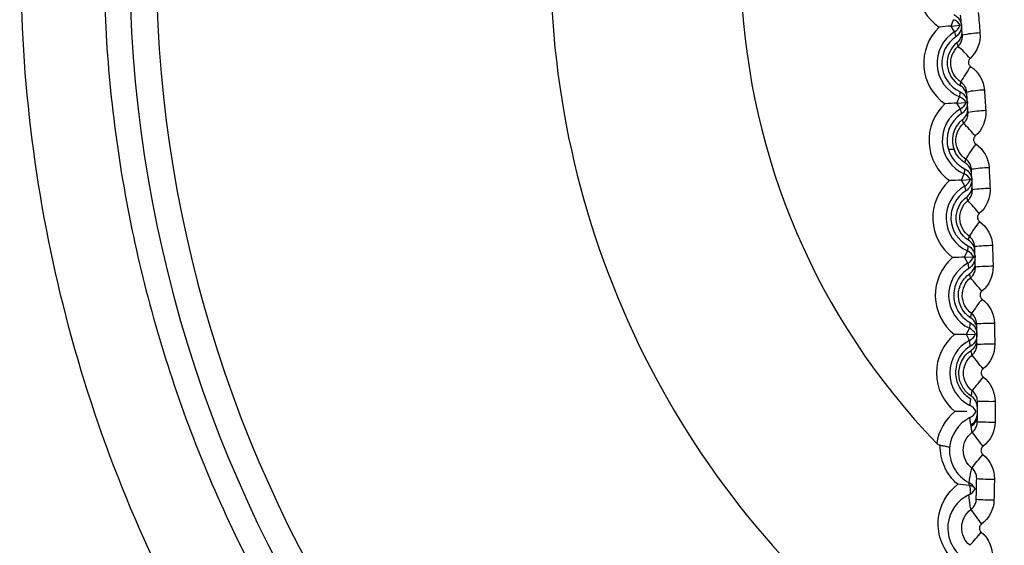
# Model space of a CAD drawing. Header units: millimetres. Extents: x -117 to 444, y -157 to 472.
# Tile 66 of 160: x 172.03 to 177.58, y 122.32 to 125.28. Entities that reach past the tile are written whole.
import ezdxf

# ---------------------------------------------------------------- set-up
doc = ezdxf.new("R2010")
doc.units = ezdxf.units.MM

msp = doc.modelspace()

# ---------------------------------------------------------------- linework, layer by layer
at = {"color": 7, "linetype": 'Continuous', "lineweight": 25}
for p, q in [((177.2824, 125.2481), (177.2964, 125.2839)), ((177.2824, 125.2481), (177.3335, 125.2525)), ((177.3023, 125.2152), (177.2824, 125.2481)), ((177.3154, 124.8141), (177.3301, 124.8496)), ((177.3154, 124.8141), (177.3666, 124.8175)), ((177.3347, 124.7808), (177.3154, 124.8141)), ((177.2991, 124.5516), (177.2669, 124.5514)), ((177.3409, 124.3795), (177.3561, 124.4148)), ((177.3409, 124.3795), (177.3921, 124.3821)), ((177.3596, 124.3459), (177.3409, 124.3795)), ((177.3587, 123.9446), (177.3746, 123.9796)), ((177.3587, 123.9446), (177.41, 123.9463)), ((177.3769, 123.9107), (177.3587, 123.9446)), ((177.369, 123.5094), (177.3855, 123.5441)), ((177.369, 123.5094), (177.4203, 123.5102)), ((177.3865, 123.4752), (177.369, 123.5094))]:
    msp.add_line(p, q, dxfattribs=at)
at = {"color": 7, "linetype": 'Continuous', "lineweight": 25, "flags": 128}
msp.add_lwpolyline([(177.3831, 122.6042), (177.3865, 122.6068), (177.3893, 122.6107), (177.3912, 122.616), (177.3924, 122.6223), (177.3927, 122.6297), (177.3921, 122.638), (177.3906, 122.647), (177.3884, 122.6565)], dxfattribs=at)
at = {"color": 7, "linetype": 'Continuous', "lineweight": 25}
for centre, radius, start, end in [((180.0245, 125.5699), 11.3153, 349.79575, 105.43251), ((180.0224, 125.6277), 7.375, 110.77881, 246.97929), ((180.0224, 125.6277), 7.225, 110.77881, 246.4642), ((180.0224, 125.6277), 5, 128.1964, 234.8695), ((180.0224, 125.6277), 3.9277, 141.5014, 224.0927), ((177.3714, 125.4751), 0.2803, 134.6112, 236.0928), ((177.269, 125.2141), 0.075, 30.7757, 68.5864), ((177.4084, 125.0394), 0.2803, 133.6112, 235.0928), ((177.4084, 125.0394), 0.2053, 121.1201, 247.5839), ((177.2635, 125.2794), 0.075, 301.1176, 338.9283), ((178.5528, 125.4645), 1.2752, 191.2752, 192.5641), ((177.4608, 124.7178), 0.4917, 91.7945, 103.5292), ((177.4084, 125.0394), 0.1785, 124.1497, 244.5543), ((177.4084, 125.0394), 0.148, 128.6653, 240.0387), ((176.8143, 124.5708), 0.7582, 40.7012, 47.9978), ((178.2298, 124.4298), 1.0246, 144.8002, 150.6127), ((178.6045, 124.7924), 1.2757, 176.1402, 177.4286), ((177.4855, 124.3022), 0.5848, 91.5272, 101.3733), ((177.3015, 124.7803), 0.075, 29.7757, 67.5864), ((177.2971, 124.8457), 0.075, 300.1176, 337.9283), ((177.4377, 124.6032), 0.2803, 132.6112, 234.0928), ((177.4377, 124.6032), 0.2053, 120.1201, 246.5839), ((178.589, 125.0082), 1.2747, 190.2749, 191.5643), ((177.4934, 124.1433), 0.6279, 91.4326, 100.5965), ((177.4377, 124.6032), 0.1785, 123.1497, 196.8738), ((177.4377, 124.6032), 0.148, 127.6653, 204.0602), ((176.6353, 123.9665), 1.0256, 40.1708, 45.6072), ((178.4785, 123.8183), 1.3048, 144.0978, 148.6176), ((178.6292, 124.3353), 1.2756, 175.1384, 176.4286), ((177.5128, 123.6568), 0.7919, 91.1728, 98.427), ((177.4595, 124.1666), 0.2803, 131.6112, 233.0928), ((177.3263, 124.346), 0.075, 28.7757, 66.5864), ((177.3231, 124.4115), 0.075, 299.1176, 336.9283), ((177.4595, 124.1666), 0.2053, 119.1201, 245.5839), ((178.6134, 124.5507), 1.2705, 189.273, 190.5745), ((177.5188, 123.4575), 0.8749, 91.0802, 97.6428), ((176.253, 123.2069), 1.5425, 39.6206, 43.2651), ((178.9373, 123.0372), 1.8608, 143.4227, 146.5616), ((178.6421, 123.8783), 1.2715, 174.094, 175.4296), ((177.5334, 122.7732), 1.2368, 90.8259, 95.4634), ((177.4736, 123.7296), 0.2803, 130.6112, 232.0928), ((177.3436, 123.9113), 0.075, 27.7757, 65.5864), ((177.3415, 123.9768), 0.075, 298.1176, 335.9283), ((177.4736, 123.7296), 0.2053, 118.1201, 244.5839), ((178.6199, 124.0913), 1.2562, 188.2667, 189.643), ((177.538, 122.4379), 1.4555, 90.7346, 94.6741), ((175.1689, 121.8976), 2.9446, 39.0488, 40.9742), ((180.2121, 121.615), 3.4603, 142.774, 144.4461), ((178.6404, 123.4218), 1.2608, 172.9748, 174.4325), ((177.3533, 123.4764), 0.075, 26.7757, 64.5864), ((177.551, 120.7126), 2.8584, 90.4837, 92.4886), ((177.4801, 123.2924), 0.2803, 129.6112, 231.0928), ((177.3523, 123.542), 0.075, 297.1176, 334.9283), ((177.4801, 123.2924), 0.2053, 117.1201, 243.5839), ((177.5588, 119.0579), 4.3963, 90.3932, 91.6966), ((161.6464, 110.7545), 20.1968, 38.45396, 38.73718), ((214.6287, 94.3905), 47.0674, 142.15081, 142.27262), ((177.3554, 123.0414), 0.075, 25.7757, 63.5864), ((177.508, 132.1573), 9.0257, 269.50882, 270.14365), ((177.479, 122.8552), 0.2803, 128.6112, 171.9164), ((177.479, 122.8552), 0.2053, 116.1201, 176.3497), ((177.3556, 123.107), 0.075, 296.1176, 333.9283), ((177.3555, 123.0633), 0.075, 300.69, 359.8265), ((177.3561, 123.0621), 0.075, 300.7219, 352.7315), ((177.3555, 123.0546), 0.075, 301.7892, 359.8064), ((177.3566, 123.0574), 0.075, 301.1867, 349.6453), ((177.5263, 127.3021), 4.2872, 268.7166, 270.0532), ((181.0271, 125.6455), 4.5142, 216.5561, 217.8349), ((174.5126, 125.1735), 3.7652, 320.0429, 321.5521), ((177.3642, 122.6679), 0.0207, 330.3959, 13.0392), ((177.3499, 122.606), 0.075, 28.7192, 62.6229), ((177.3824, 122.6124), 0.0445, 41.6743, 82.2921), ((177.5327, 124.4444), 1.752, 266.5305, 269.8028), ((177.3512, 122.6721), 0.075, 295.1015, 332.7765), ((177.5316, 124.0197), 1.444, 265.7405, 269.7117), ((179.1369, 123.716), 2.1131, 214.4328, 217.1904), ((176.0919, 123.4968), 1.751, 317.7591, 320.9767)]:
    msp.add_arc(centre, radius, start, end, dxfattribs=at)
for points, knots in [([(177.5132, 136.1069), (177.7279, 136.1576), (177.9443, 136.2027), (178.3769, 136.2783), (178.5934, 136.3094), (179.2438, 136.3828), (179.6784, 136.4055), (180.5496, 136.3981), (180.9862, 136.3681), (181.8613, 136.2536), (182.2912, 136.1703), (183.135, 135.9534), (183.5491, 135.8197), (184.1586, 135.5816), (184.3598, 135.4959), (184.7583, 135.3116), (184.9561, 135.2127), (185.9242, 134.6909), (186.6381, 134.1857), (187.9438, 132.9985), (188.513, 132.3367), (189.2434, 131.2453), (189.4669, 130.8626), (189.8618, 130.0807), (190.0345, 129.68), (190.3305, 128.8595), (190.4539, 128.4397), (190.6502, 127.5803), (190.7214, 127.1477), (190.8107, 126.2814), (190.829, 125.847), (190.817, 125.1933), (190.8065, 124.9751), (190.7719, 124.5379), (190.7473, 124.3186), (190.717, 124.1002)], [0, 0, 0, 0, 0.03125, 0.03125, 0.0625, 0.0625, 0.125, 0.125, 0.1875, 0.1875, 0.25, 0.25, 0.3125, 0.3125, 0.34375, 0.34375, 0.375, 0.375, 0.5, 0.5, 0.625, 0.625, 0.6875, 0.6875, 0.75, 0.75, 0.8125, 0.8125, 0.875, 0.875, 0.9375, 0.9375, 0.96875, 0.96875, 1, 1, 1, 1]), ([(177.1424, 118.1732), (176.8997, 118.2702), (176.3427, 118.493), (175.5364, 118.9795), (174.7304, 119.5988), (174.0114, 120.3188), (173.389, 121.1232), (172.8737, 122.0003), (172.4736, 122.9356), (172.1954, 123.914), (172.0434, 124.9198), (172.0201, 125.9367), (172.1259, 126.9484), (172.3591, 127.9386), (172.716, 128.8911), (173.1907, 129.7908), (173.7756, 130.623), (174.4611, 131.3748), (175.2372, 132.0314), (176.0871, 132.593), (176.7047, 132.871), (177.0135, 133.01)], [0, 0, 0, 0, 0.041116, 0.094374, 0.147636, 0.200902, 0.254172, 0.307446, 0.360723, 0.414003, 0.467285, 0.520567, 0.573849, 0.627129, 0.680407, 0.733683, 0.786954, 0.840221, 0.893485, 0.946744, 1, 1, 1, 1]), ([(177.464, 132.7034), (177.1644, 132.582), (176.5652, 132.3392), (175.6489, 131.7818), (174.7435, 131.0364), (173.9093, 130.0733), (173.252, 128.9823), (172.7834, 127.7978), (172.5247, 126.5507), (172.4748, 125.2783), (172.6437, 124.0163), (173.0177, 122.7996), (173.5946, 121.6657), (174.3491, 120.6404), (175.2708, 119.7668), (176.2069, 119.1042), (176.868, 118.8268), (177.1391, 118.713)], [0, 0, 0, 0, 0.053715, 0.107431, 0.177765, 0.2481, 0.31846, 0.38882, 0.459175, 0.529529, 0.599849, 0.670168, 0.740439, 0.810709, 0.880938, 0.951167, 1, 1, 1, 1]), ([(177.2975, 125.3126), (177.3052, 125.3091), (177.3123, 125.3043), (177.3184, 125.2985), (177.3244, 125.2926), (177.3296, 125.2857), (177.3334, 125.2782), (177.3372, 125.2707), (177.3397, 125.2625), (177.3408, 125.2542), (177.3409, 125.2538), (177.3409, 125.2535), (177.341, 125.2531)], [0, 0, 0, 0, 0.0000503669, 0.0000503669, 0.0000503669, 0.0001007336, 0.0001007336, 0.0001007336, 0.0001511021, 0.0001511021, 0.0001511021, 0.0001532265, 0.0001532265, 0.0001532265, 0.0001532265]), ([(177.341, 125.2531), (177.3414, 125.2455), (177.3406, 125.2378), (177.3387, 125.2305), (177.3366, 125.2224), (177.3331, 125.2145), (177.3284, 125.2075), (177.3237, 125.2005), (177.3178, 125.1943), (177.3111, 125.1892), (177.3101, 125.1885), (177.3092, 125.1878), (177.3082, 125.1872)], [0.0000049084, 0.0000049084, 0.0000049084, 0.0000049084, 0.0000503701, 0.0000503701, 0.0000503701, 0.0001007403, 0.0001007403, 0.0001007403, 0.0001511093, 0.0001511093, 0.0001511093, 0.0001581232, 0.0001581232, 0.0001581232, 0.0001581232]), ([(177.3159, 125.155), (177.3225, 125.1602), (177.3282, 125.1667), (177.3327, 125.1738), (177.3371, 125.1809), (177.3404, 125.1889), (177.3423, 125.1971), (177.3439, 125.2045), (177.3445, 125.2122), (177.3438, 125.2198)], [0, 0, 0, 0, 0.0000503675, 0.0000503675, 0.0000503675, 0.0001007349, 0.0001007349, 0.0001007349, 0.0001461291, 0.0001461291, 0.0001461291, 0.0001461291]), ([(177.3217, 125.1342), (177.3215, 125.1347), (177.3214, 125.1352), (177.3213, 125.1357), (177.3203, 125.1389), (177.3194, 125.142), (177.3186, 125.1451), (177.3183, 125.1462), (177.318, 125.1473), (177.3177, 125.1484), (177.3171, 125.1506), (177.3165, 125.1528), (177.3159, 125.155)], [0.000191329, 0.000191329, 0.000191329, 0.000191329, 0.000506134, 0.000506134, 0.000506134, 0.00253067, 0.00253067, 0.00253067, 0.003247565, 0.003247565, 0.003247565, 0.004655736, 0.004655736, 0.004655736, 0.004655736]), ([(177.3217, 125.1342), (177.326, 125.1382), (177.3299, 125.1428), (177.3332, 125.1477), (177.338, 125.1547), (177.3415, 125.1626), (177.3436, 125.1707), (177.3458, 125.1788), (177.3465, 125.1875), (177.3458, 125.1959)], [0, 0, 0, 0, 0.0000355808, 0.0000355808, 0.0000355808, 0.0000868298, 0.0000868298, 0.0000868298, 0.0001381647, 0.0001381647, 0.0001381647, 0.0001381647]), ([(177.337, 124.9326), (177.3045, 124.9544), (177.2833, 124.991), (177.2773, 125.0681), (177.2928, 125.1078), (177.3217, 125.1342)], [0, 0, 0, 0, 0.5, 0.5, 1, 1, 1, 1]), ([(177.3891, 125.0652), (177.3883, 125.0644), (177.3874, 125.0636), (177.3867, 125.0627), (177.3846, 125.0603), (177.3829, 125.0574), (177.3818, 125.0545), (177.3806, 125.0515), (177.38, 125.0482), (177.3799, 125.045), (177.3798, 125.0419), (177.3803, 125.0386), (177.3812, 125.0356), (177.3822, 125.0325), (177.3837, 125.0296), (177.3856, 125.027), (177.3875, 125.0245), (177.3899, 125.0222), (177.3925, 125.0204)], [0, 0, 0, 0, 0.0000070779, 0.0000070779, 0.0000070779, 0.0000265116, 0.0000265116, 0.0000265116, 0.0000459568, 0.0000459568, 0.0000459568, 0.0000653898, 0.0000653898, 0.0000653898, 0.0000847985, 0.0000847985, 0.0000847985, 0.0001041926, 0.0001041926, 0.0001041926, 0.0001041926]), ([(177.3345, 124.9113), (177.3346, 124.9122), (177.3347, 124.9131), (177.3348, 124.914), (177.3352, 124.9178), (177.3356, 124.9215), (177.3361, 124.9252), (177.3362, 124.9265), (177.3364, 124.9278), (177.3366, 124.9291), (177.3367, 124.9303), (177.3369, 124.9315), (177.337, 124.9326)], [0, 0, 0, 0, 0.000586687, 0.000586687, 0.000586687, 0.002933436, 0.002933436, 0.002933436, 0.003744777, 0.003744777, 0.003744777, 0.004468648, 0.004468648, 0.004468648, 0.004468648]), ([(177.3702, 124.8755), (177.3698, 124.8814), (177.3687, 124.8873), (177.3669, 124.893), (177.3643, 124.901), (177.3604, 124.9086), (177.3553, 124.9153), (177.3503, 124.922), (177.344, 124.928), (177.337, 124.9326)], [0, 0, 0, 0, 0.0000356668, 0.0000356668, 0.0000356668, 0.0000865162, 0.0000865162, 0.0000865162, 0.000137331, 0.000137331, 0.000137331, 0.000137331]), ([(177.3317, 124.8783), (177.3393, 124.8746), (177.3463, 124.8697), (177.3523, 124.8638), (177.3582, 124.8579), (177.3633, 124.8508), (177.3669, 124.8433), (177.3706, 124.8357), (177.373, 124.8274), (177.374, 124.8191), (177.374, 124.8187), (177.3741, 124.8184), (177.3741, 124.818)], [0, 0, 0, 0, 0.0000503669, 0.0000503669, 0.0000503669, 0.0001007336, 0.0001007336, 0.0001007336, 0.0001511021, 0.0001511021, 0.0001511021, 0.0001532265, 0.0001532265, 0.0001532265, 0.0001532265]), ([(177.3719, 124.8514), (177.3713, 124.8598), (177.3693, 124.8682), (177.3659, 124.8759), (177.3626, 124.8836), (177.3579, 124.8909), (177.3522, 124.897), (177.3471, 124.9026), (177.3411, 124.9075), (177.3345, 124.9113)], [0, 0, 0, 0, 0.0000503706, 0.0000503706, 0.0000503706, 0.0001007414, 0.0001007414, 0.0001007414, 0.0001461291, 0.0001461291, 0.0001461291, 0.0001461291]), ([(177.3741, 124.818), (177.3743, 124.8105), (177.3734, 124.8028), (177.3714, 124.7955), (177.3692, 124.7874), (177.3655, 124.7795), (177.3607, 124.7727), (177.3559, 124.7658), (177.3499, 124.7596), (177.3431, 124.7547), (177.3421, 124.754), (177.3411, 124.7533), (177.3401, 124.7527)], [0.0000049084, 0.0000049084, 0.0000049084, 0.0000049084, 0.0000503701, 0.0000503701, 0.0000503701, 0.0001007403, 0.0001007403, 0.0001007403, 0.0001511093, 0.0001511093, 0.0001511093, 0.0001581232, 0.0001581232, 0.0001581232, 0.0001581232]), ([(177.3741, 124.818), (177.3741, 124.818), (177.374, 124.818), (177.374, 124.818), (177.3739, 124.818), (177.3737, 124.818), (177.3735, 124.818), (177.3724, 124.8179), (177.3702, 124.8178), (177.3666, 124.8175)], [0, 0, 0, 0, 0.0003, 0.0003, 0.0003, 0.0015, 0.0015, 0.0015, 0.006150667, 0.006150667, 0.006150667, 0.006150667]), ([(177.3473, 124.7203), (177.354, 124.7255), (177.3598, 124.7318), (177.3644, 124.7389), (177.369, 124.7459), (177.3724, 124.7538), (177.3744, 124.762), (177.3762, 124.7694), (177.3769, 124.7771), (177.3764, 124.7847)], [0, 0, 0, 0, 0.0000503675, 0.0000503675, 0.0000503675, 0.0001007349, 0.0001007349, 0.0001007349, 0.0001461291, 0.0001461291, 0.0001461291, 0.0001461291]), ([(177.3528, 124.6994), (177.3572, 124.7033), (177.3612, 124.7077), (177.3645, 124.7126), (177.3694, 124.7195), (177.3731, 124.7273), (177.3753, 124.7354), (177.3776, 124.7435), (177.3785, 124.7521), (177.3779, 124.7605)], [0, 0, 0, 0, 0.000035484, 0.000035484, 0.000035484, 0.0000865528, 0.0000865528, 0.0000865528, 0.0001376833, 0.0001376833, 0.0001376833, 0.0001376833]), ([(177.3528, 124.6994), (177.3526, 124.6998), (177.3525, 124.7003), (177.3524, 124.7008), (177.3515, 124.704), (177.3507, 124.7071), (177.3499, 124.7103), (177.3496, 124.7114), (177.3493, 124.7126), (177.349, 124.7138), (177.3484, 124.716), (177.3479, 124.7182), (177.3473, 124.7203)], [0.000192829, 0.000192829, 0.000192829, 0.000192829, 0.00050547, 0.00050547, 0.00050547, 0.00252735, 0.00252735, 0.00252735, 0.003285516, 0.003285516, 0.003285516, 0.004694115, 0.004694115, 0.004694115, 0.004694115]), ([(177.3646, 124.4978), (177.3325, 124.5201), (177.312, 124.5571), (177.3074, 124.6342), (177.3235, 124.6735), (177.3528, 124.6994)], [0, 0, 0, 0, 0.5, 0.5, 1, 1, 1, 1]), ([(177.419, 124.6281), (177.4181, 124.6273), (177.4173, 124.6265), (177.4165, 124.6256), (177.4144, 124.6232), (177.4127, 124.6204), (177.4115, 124.6175), (177.4103, 124.6146), (177.4096, 124.6114), (177.4094, 124.6082), (177.4093, 124.605), (177.4097, 124.6018), (177.4106, 124.5987), (177.4115, 124.5957), (177.4129, 124.5928), (177.4148, 124.5902), (177.4167, 124.5876), (177.419, 124.5853), (177.4216, 124.5835)], [0, 0, 0, 0, 0.0000069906, 0.0000069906, 0.0000069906, 0.0000262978, 0.0000262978, 0.0000262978, 0.0000456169, 0.0000456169, 0.0000456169, 0.0000649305, 0.0000649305, 0.0000649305, 0.0000842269, 0.0000842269, 0.0000842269, 0.0001035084, 0.0001035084, 0.0001035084, 0.0001035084]), ([(177.3616, 124.4763), (177.3617, 124.4773), (177.3619, 124.4782), (177.362, 124.4791), (177.3624, 124.4828), (177.3629, 124.4866), (177.3635, 124.4903), (177.3636, 124.4915), (177.3638, 124.4927), (177.364, 124.4939), (177.3642, 124.4952), (177.3644, 124.4965), (177.3646, 124.4978)], [0, 0, 0, 0, 0.000586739, 0.000586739, 0.000586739, 0.002933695, 0.002933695, 0.002933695, 0.003678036, 0.003678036, 0.003678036, 0.00450747, 0.00450747, 0.00450747, 0.00450747]), ([(177.3967, 124.4402), (177.3964, 124.4461), (177.3954, 124.452), (177.3937, 124.4576), (177.3913, 124.4657), (177.3875, 124.4734), (177.3826, 124.4802), (177.3776, 124.487), (177.3715, 124.4931), (177.3646, 124.4978)], [0, 0, 0, 0, 0.0000355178, 0.0000355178, 0.0000355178, 0.0000863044, 0.0000863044, 0.0000863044, 0.0001370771, 0.0001370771, 0.0001370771, 0.0001370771]), ([(177.3583, 124.4434), (177.3658, 124.4397), (177.3727, 124.4346), (177.3786, 124.4286), (177.3844, 124.4226), (177.3893, 124.4156), (177.3928, 124.408), (177.3964, 124.4004), (177.3987, 124.3921), (177.3995, 124.3838), (177.3995, 124.3833), (177.3996, 124.3829), (177.3996, 124.3825)], [0, 0, 0, 0, 0.0000503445, 0.0000503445, 0.0000503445, 0.0001006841, 0.0001006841, 0.0001006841, 0.0001511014, 0.0001511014, 0.0001511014, 0.0001537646, 0.0001537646, 0.0001537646, 0.0001537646]), ([(177.398, 124.4158), (177.3975, 124.4242), (177.3956, 124.4326), (177.3925, 124.4404), (177.3893, 124.4482), (177.3847, 124.4556), (177.3791, 124.4619), (177.3741, 124.4675), (177.3681, 124.4724), (177.3616, 124.4763)], [0, 0, 0, 0, 0.0000505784, 0.0000505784, 0.0000505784, 0.0001011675, 0.0001011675, 0.0001011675, 0.000146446, 0.000146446, 0.000146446, 0.000146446]), ([(177.3996, 124.3825), (177.3996, 124.3825), (177.3996, 124.3825), (177.3995, 124.3824), (177.3994, 124.3824), (177.3993, 124.3824), (177.399, 124.3824), (177.398, 124.3824), (177.3958, 124.3823), (177.3921, 124.3821)], [0, 0, 0, 0, 0.0003, 0.0003, 0.0003, 0.0015, 0.0015, 0.0015, 0.006169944, 0.006169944, 0.006169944, 0.006169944]), ([(177.3645, 124.3175), (177.3377, 124.3006), (177.3155, 124.2762), (177.2868, 124.2203), (177.2801, 124.189), (177.2847, 124.0965), (177.3214, 124.0382), (177.3773, 124.0091)], [0, 0, 0, 0, 0.25, 0.25, 0.5, 0.5, 1, 1, 1, 1]), ([(177.3711, 124.2855), (177.3779, 124.2905), (177.3839, 124.2968), (177.3886, 124.3037), (177.3933, 124.3107), (177.3968, 124.3186), (177.399, 124.3267), (177.4008, 124.334), (177.4016, 124.3416), (177.4013, 124.3492)], [0, 0, 0, 0, 0.0000509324, 0.0000509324, 0.0000509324, 0.0001018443, 0.0001018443, 0.0001018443, 0.000147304, 0.000147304, 0.000147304, 0.000147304]), ([(177.3762, 124.264), (177.3807, 124.2679), (177.3848, 124.2723), (177.3882, 124.277), (177.3932, 124.2838), (177.397, 124.2916), (177.3994, 124.2997), (177.4018, 124.3077), (177.4028, 124.3163), (177.4024, 124.3247)], [0, 0, 0, 0, 0.0000354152, 0.0000354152, 0.0000354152, 0.0000863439, 0.0000863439, 0.0000863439, 0.0001373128, 0.0001373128, 0.0001373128, 0.0001373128]), ([(177.3811, 124.0402), (177.3396, 124.066), (177.3135, 124.1118), (177.3091, 124.2067), (177.3317, 124.2562), (177.3711, 124.2855)], [0, 0, 0, 0, 0.5, 0.5, 1, 1, 1, 1]), ([(177.3845, 124.0626), (177.3529, 124.0854), (177.333, 124.1227), (177.3298, 124.1997), (177.3466, 124.2387), (177.3762, 124.264)], [0, 0, 0, 0, 0.5, 0.5, 1, 1, 1, 1]), ([(177.3762, 124.264), (177.3761, 124.2645), (177.376, 124.265), (177.3759, 124.2655), (177.3751, 124.2687), (177.3743, 124.2718), (177.3735, 124.275), (177.3732, 124.2762), (177.3729, 124.2774), (177.3727, 124.2787), (177.3721, 124.2809), (177.3716, 124.2832), (177.3711, 124.2855)], [0.000194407, 0.000194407, 0.000194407, 0.000194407, 0.000504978, 0.000504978, 0.000504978, 0.002524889, 0.002524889, 0.002524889, 0.003312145, 0.003312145, 0.003312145, 0.004767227, 0.004767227, 0.004767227, 0.004767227]), ([(177.4412, 124.1905), (177.4403, 124.1898), (177.4395, 124.189), (177.4387, 124.1881), (177.4366, 124.1858), (177.4348, 124.183), (177.4336, 124.1801), (177.4323, 124.1772), (177.4316, 124.174), (177.4314, 124.1709), (177.4311, 124.1677), (177.4315, 124.1645), (177.4323, 124.1614), (177.4332, 124.1584), (177.4346, 124.1554), (177.4364, 124.1529), (177.4382, 124.1503), (177.4404, 124.1479), (177.443, 124.1461)], [0, 0, 0, 0, 0.0000069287, 0.0000069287, 0.0000069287, 0.0000261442, 0.0000261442, 0.0000261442, 0.0000453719, 0.0000453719, 0.0000453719, 0.0000645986, 0.0000645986, 0.0000645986, 0.0000838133, 0.0000838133, 0.0000838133, 0.0001030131, 0.0001030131, 0.0001030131, 0.0001030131]), ([(177.3811, 124.0402), (177.3812, 124.0411), (177.3813, 124.0421), (177.3815, 124.043), (177.382, 124.0467), (177.3825, 124.0505), (177.3831, 124.0542), (177.3833, 124.0552), (177.3834, 124.0561), (177.3836, 124.0571), (177.3839, 124.0589), (177.3842, 124.0608), (177.3845, 124.0626)], [0, 0, 0, 0, 0.000589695, 0.000589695, 0.000589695, 0.002948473, 0.002948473, 0.002948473, 0.003552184, 0.003552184, 0.003552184, 0.004704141, 0.004704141, 0.004704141, 0.004704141]), ([(177.4156, 124.0044), (177.4154, 124.0103), (177.4145, 124.0162), (177.4129, 124.0219), (177.4107, 124.03), (177.407, 124.0378), (177.4022, 124.0447), (177.3974, 124.0515), (177.3913, 124.0577), (177.3845, 124.0626)], [0, 0, 0, 0, 0.0000354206, 0.0000354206, 0.0000354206, 0.0000861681, 0.0000861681, 0.0000861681, 0.0001369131, 0.0001369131, 0.0001369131, 0.0001369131]), ([(177.3773, 124.0091), (177.3848, 124.0052), (177.3917, 124), (177.3973, 123.994), (177.4029, 123.988), (177.4076, 123.9811), (177.4109, 123.9738), (177.4144, 123.9662), (177.4166, 123.9579), (177.4173, 123.9497), (177.4174, 123.9486), (177.4175, 123.9476), (177.4175, 123.9465)], [0, 0, 0, 0, 0.0000515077, 0.0000515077, 0.0000515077, 0.0001028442, 0.0001028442, 0.0001028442, 0.0001569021, 0.0001569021, 0.0001569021, 0.0001637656, 0.0001637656, 0.0001637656, 0.0001637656]), ([(177.4175, 123.9465), (177.4175, 123.9465), (177.4175, 123.9465), (177.4175, 123.9465), (177.4174, 123.9465), (177.4173, 123.9465), (177.417, 123.9465), (177.4169, 123.9465), (177.4166, 123.9465), (177.4163, 123.9465), (177.4162, 123.9465), (177.4161, 123.9464), (177.416, 123.9464), (177.4156, 123.9464), (177.4151, 123.9464), (177.4146, 123.9464), (177.4134, 123.9464), (177.4119, 123.9463), (177.41, 123.9463)], [-0.00247549, -0.00247549, -0.00247549, -0.00247549, -0.00217549, -0.00217549, -0.00217549, -0.000975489, -0.000975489, -0.000975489, 0, 0, 0, 0.0003, 0.0003, 0.0003, 0.0015, 0.0015, 0.0015, 0.003930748, 0.003930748, 0.003930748, 0.003930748]), ([(177.3815, 123.8809), (177.3522, 123.8629), (177.3299, 123.8375), (177.3018, 123.7811), (177.296, 123.7506), (177.299, 123.6922), (177.3078, 123.6639), (177.3383, 123.6139), (177.3603, 123.5917), (177.389, 123.576)], [0, 0, 0, 0, 0.25, 0.25, 0.5, 0.5, 0.75, 0.75, 1, 1, 1, 1]), ([(177.387, 123.8514), (177.3942, 123.8565), (177.4004, 123.8628), (177.4053, 123.8698), (177.4101, 123.8767), (177.4137, 123.8845), (177.4159, 123.8925), (177.4179, 123.8996), (177.4188, 123.9071), (177.4186, 123.9145)], [0, 0, 0, 0, 0.000055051, 0.000055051, 0.000055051, 0.0001098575, 0.0001098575, 0.0001098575, 0.0001586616, 0.0001586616, 0.0001586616, 0.0001586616]), ([(177.3921, 123.8284), (177.3967, 123.8322), (177.4008, 123.8365), (177.4043, 123.8412), (177.4094, 123.8479), (177.4133, 123.8556), (177.4159, 123.8636), (177.4184, 123.8716), (177.4196, 123.8802), (177.4194, 123.8886)], [0, 0, 0, 0, 0.0000353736, 0.0000353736, 0.0000353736, 0.000086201, 0.000086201, 0.000086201, 0.0001370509, 0.0001370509, 0.0001370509, 0.0001370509]), ([(177.3926, 123.6023), (177.3496, 123.63), (177.3257, 123.6756), (177.3227, 123.7459), (177.3273, 123.7702), (177.3483, 123.815), (177.3652, 123.8359), (177.387, 123.8514)], [0, 0, 0, 0, 0.5, 0.5, 0.75, 0.75, 1, 1, 1, 1]), ([(177.3969, 123.627), (177.3657, 123.6504), (177.3465, 123.688), (177.3446, 123.765), (177.362, 123.8036), (177.3921, 123.8284)], [0, 0, 0, 0, 0.5, 0.5, 1, 1, 1, 1]), ([(177.3921, 123.8284), (177.392, 123.8289), (177.3919, 123.8294), (177.3918, 123.8299), (177.391, 123.8331), (177.3903, 123.8362), (177.3896, 123.8394), (177.3887, 123.8434), (177.3879, 123.8474), (177.387, 123.8514)], [0.000196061, 0.000196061, 0.000196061, 0.000196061, 0.000504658, 0.000504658, 0.000504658, 0.002523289, 0.002523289, 0.002523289, 0.005079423, 0.005079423, 0.005079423, 0.005079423]), ([(177.4557, 123.7526), (177.4548, 123.7519), (177.454, 123.7511), (177.4532, 123.7503), (177.451, 123.748), (177.4492, 123.7453), (177.448, 123.7424), (177.4467, 123.7395), (177.4459, 123.7364), (177.4456, 123.7333), (177.4453, 123.7301), (177.4456, 123.7269), (177.4464, 123.7238), (177.4472, 123.7208), (177.4485, 123.7178), (177.4503, 123.7152), (177.452, 123.7126), (177.4543, 123.7102), (177.4568, 123.7083)], [0, 0, 0, 0, 0.000006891, 0.000006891, 0.000006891, 0.0000260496, 0.0000260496, 0.0000260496, 0.0000452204, 0.0000452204, 0.0000452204, 0.0000643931, 0.0000643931, 0.0000643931, 0.0000835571, 0.0000835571, 0.0000835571, 0.0001027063, 0.0001027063, 0.0001027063, 0.0001027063]), ([(177.3926, 123.6023), (177.3928, 123.6033), (177.3929, 123.6042), (177.3931, 123.6051), (177.3937, 123.6089), (177.3943, 123.6127), (177.3949, 123.6165), (177.3951, 123.6171), (177.3952, 123.6177), (177.3953, 123.6183), (177.3958, 123.6212), (177.3963, 123.6241), (177.3969, 123.627)], [0, 0, 0, 0, 0.000598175, 0.000598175, 0.000598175, 0.002990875, 0.002990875, 0.002990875, 0.003374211, 0.003374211, 0.003374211, 0.0052101, 0.0052101, 0.0052101, 0.0052101]), ([(177.4269, 123.5683), (177.4268, 123.5742), (177.426, 123.5801), (177.4245, 123.5858), (177.4224, 123.5939), (177.4189, 123.6018), (177.4142, 123.6088), (177.4095, 123.6157), (177.4036, 123.622), (177.3969, 123.627)], [0, 0, 0, 0, 0.0000353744, 0.0000353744, 0.0000353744, 0.0000861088, 0.0000861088, 0.0000861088, 0.0001368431, 0.0001368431, 0.0001368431, 0.0001368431]), ([(177.4279, 123.5085), (177.4281, 123.4959), (177.4253, 123.4837), (177.4134, 123.4608), (177.4044, 123.4502), (177.3912, 123.4422)], [0, 0, 0, 0, 0.5, 0.5, 1, 1, 1, 1]), ([(177.4278, 123.5103), (177.4278, 123.5103), (177.4278, 123.5103), (177.4277, 123.5103), (177.4276, 123.5103)], [0, 0, 0, 0, 0.302953, 1, 1, 1, 1]), ([(177.3912, 123.4422), (177.353, 123.4193), (177.3313, 123.3876), (177.3077, 123.3275), (177.3056, 123.299), (177.3126, 123.2457), (177.3217, 123.2221), (177.3493, 123.1799), (177.3675, 123.1612), (177.3937, 123.1461)], [0, 0, 0, 0, 0.25, 0.25, 0.5, 0.5, 0.75, 0.75, 1, 1, 1, 1]), ([(177.3912, 123.4422), (177.391, 123.4433), (177.3908, 123.4444), (177.3907, 123.4454), (177.39, 123.4497), (177.3894, 123.454), (177.3888, 123.4582), (177.388, 123.4639), (177.3873, 123.4696), (177.3865, 123.4752)], [0, 0, 0, 0, 0.000690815, 0.000690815, 0.000690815, 0.003454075, 0.003454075, 0.003454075, 0.007133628, 0.007133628, 0.007133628, 0.007133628]), ([(177.4004, 123.3927), (177.405, 123.3963), (177.4092, 123.4006), (177.4128, 123.4052), (177.4179, 123.4118), (177.422, 123.4194), (177.4247, 123.4274), (177.4274, 123.4354), (177.4287, 123.4439), (177.4286, 123.4523)], [0, 0, 0, 0, 0.0000353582, 0.0000353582, 0.0000353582, 0.0000861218, 0.0000861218, 0.0000861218, 0.0001368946, 0.0001368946, 0.0001368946, 0.0001368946]), ([(177.396, 123.1611), (177.3742, 123.1754), (177.3593, 123.1924), (177.3368, 123.2302), (177.3296, 123.2514), (177.3248, 123.2967), (177.3271, 123.3215), (177.3468, 123.372), (177.3646, 123.3986), (177.3951, 123.4189)], [0, 0, 0, 0, 0.25, 0.25, 0.5, 0.5, 0.75, 0.75, 1, 1, 1, 1]), ([(177.4016, 123.1913), (177.3708, 123.2152), (177.3523, 123.2531), (177.3518, 123.33), (177.3699, 123.3684), (177.4004, 123.3927)], [0, 0, 0, 0, 0.5, 0.5, 1, 1, 1, 1]), ([(177.4004, 123.3927), (177.4002, 123.3931), (177.4001, 123.3936), (177.4, 123.3941), (177.3993, 123.3973), (177.3987, 123.4005), (177.398, 123.4037), (177.397, 123.4087), (177.396, 123.4138), (177.3951, 123.4189)], [0.00019779, 0.00019779, 0.00019779, 0.00019779, 0.00050451, 0.00050451, 0.00050451, 0.002522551, 0.002522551, 0.002522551, 0.005764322, 0.005764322, 0.005764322, 0.005764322]), ([(177.4626, 123.3146), (177.4617, 123.3139), (177.4609, 123.3131), (177.4601, 123.3123), (177.4579, 123.3101), (177.456, 123.3074), (177.4547, 123.3046), (177.4534, 123.3017), (177.4525, 123.2986), (177.4522, 123.2954), (177.4519, 123.2923), (177.4521, 123.2891), (177.4528, 123.286), (177.4535, 123.2829), (177.4548, 123.28), (177.4565, 123.2773), (177.4582, 123.2747), (177.4604, 123.2723), (177.4629, 123.2703)], [0, 0, 0, 0, 0.0000068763, 0.0000068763, 0.0000068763, 0.0000260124, 0.0000260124, 0.0000260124, 0.0000451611, 0.0000451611, 0.0000451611, 0.0000643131, 0.0000643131, 0.0000643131, 0.000083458, 0.000083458, 0.000083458, 0.0001025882, 0.0001025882, 0.0001025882, 0.0001025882]), ([(177.396, 123.1611), (177.3962, 123.1621), (177.3963, 123.163), (177.3965, 123.164), (177.3971, 123.1679), (177.3978, 123.1718), (177.3985, 123.1757), (177.3995, 123.1808), (177.4005, 123.186), (177.4016, 123.1913)], [0, 0, 0, 0, 0.000618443, 0.000618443, 0.000618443, 0.003092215, 0.003092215, 0.003092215, 0.006387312, 0.006387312, 0.006387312, 0.006387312]), ([(177.4306, 123.0959), (177.4306, 123.1049), (177.4292, 123.1149), (177.4202, 123.1371), (177.4137, 123.1495), (177.396, 123.1611)], [0, 0, 0, 0, 0.5, 0.5, 1, 1, 1, 1]), ([(177.4306, 123.132), (177.4306, 123.1379), (177.4299, 123.1438), (177.4285, 123.1495), (177.4266, 123.1577), (177.4232, 123.1656), (177.4186, 123.1727), (177.4141, 123.1797), (177.4082, 123.1861), (177.4016, 123.1913)], [0, 0, 0, 0, 0.0000353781, 0.0000353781, 0.0000353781, 0.0000861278, 0.0000861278, 0.0000861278, 0.000136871, 0.000136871, 0.000136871, 0.000136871]), ([(177.3888, 123.1085), (177.3889, 123.1096), (177.389, 123.1106), (177.3891, 123.1116), (177.3897, 123.1166), (177.3904, 123.1217), (177.391, 123.1267), (177.3918, 123.1332), (177.3927, 123.1396), (177.3937, 123.1461)], [0.000148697, 0.000148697, 0.000148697, 0.000148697, 0.000816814, 0.000816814, 0.000816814, 0.004084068, 0.004084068, 0.004084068, 0.00825538, 0.00825538, 0.00825538, 0.00825538]), ([(177.3938, 122.9988), (177.3936, 122.9999), (177.3935, 123.0009), (177.3933, 123.0019), (177.3927, 123.006), (177.3922, 123.0101), (177.3916, 123.0142), (177.3905, 123.0227), (177.3895, 123.0312), (177.3886, 123.0396)], [0, 0, 0, 0, 0.00066211, 0.00066211, 0.00066211, 0.003310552, 0.003310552, 0.003310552, 0.008792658, 0.008792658, 0.008792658, 0.008792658]), ([(177.3944, 122.9976), (177.3943, 122.998), (177.394, 122.9982), (177.3939, 122.9985), (177.3938, 122.9986), (177.3938, 122.9987), (177.3938, 122.9988)], [0, 0, 0, 0, 0.0002401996, 0.0002401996, 0.0002401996, 0.0003057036, 0.0003057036, 0.0003057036, 0.0003057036]), ([(177.3955, 122.9932), (177.3954, 122.9935), (177.3953, 122.9939), (177.3952, 122.9942), (177.3949, 122.9953), (177.3946, 122.9965), (177.3944, 122.9976)], [0, 0, 0, 0, 0.000229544, 0.000229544, 0.000229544, 0.00100018, 0.00100018, 0.00100018, 0.00100018]), ([(177.395, 122.9908), (177.3949, 122.9912), (177.3952, 122.9918), (177.3954, 122.9924), (177.3955, 122.9927), (177.3955, 122.993), (177.3955, 122.9932)], [0, 0, 0, 0, 0.0002553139, 0.0002553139, 0.0002553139, 0.0004085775, 0.0004085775, 0.0004085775, 0.0004085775]), ([(177.401, 122.9569), (177.4009, 122.9573), (177.4008, 122.9578), (177.4007, 122.9583), (177.4, 122.9615), (177.3994, 122.9647), (177.3988, 122.9679), (177.3974, 122.9756), (177.3961, 122.9832), (177.395, 122.9908)], [0.000199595, 0.000199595, 0.000199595, 0.000199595, 0.000504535, 0.000504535, 0.000504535, 0.002522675, 0.002522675, 0.002522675, 0.007392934, 0.007392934, 0.007392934, 0.007392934]), ([(177.401, 122.9569), (177.4057, 122.9604), (177.4099, 122.9646), (177.4136, 122.9692), (177.4189, 122.9757), (177.4231, 122.9833), (177.426, 122.9912), (177.4288, 122.9991), (177.4303, 123.0076), (177.4303, 123.016)], [0, 0, 0, 0, 0.0000353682, 0.0000353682, 0.0000353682, 0.0000861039, 0.0000861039, 0.0000861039, 0.0001368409, 0.0001368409, 0.0001368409, 0.0001368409]), ([(177.3987, 122.7554), (177.3683, 122.7799), (177.3505, 122.8181), (177.3513, 122.8951), (177.3701, 122.9331), (177.401, 122.9569)], [0, 0, 0, 0, 0.5, 0.5, 1, 1, 1, 1]), ([(177.2213, 122.8836), (177.2185, 122.8839), (177.2157, 122.8848), (177.213, 122.886), (177.2097, 122.8876), (177.2065, 122.8899), (177.2037, 122.8924), (177.203, 122.8932), (177.2022, 122.8939), (177.2015, 122.8947)], [0, 0, 0, 0, 0.00001774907, 0.00001774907, 0.00001774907, 0.00004044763, 0.00004044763, 0.00004044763, 0.00004678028, 0.00004678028, 0.00004678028, 0.00004678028]), ([(177.3199, 122.6636), (177.2876, 122.6907), (177.2615, 122.7257), (177.2279, 122.802), (177.2202, 122.8432), (177.2213, 122.8836)], [0, 0, 0, 0, 0.5, 0.5, 1, 1, 1, 1]), ([(177.2213, 122.8836), (177.2293, 122.8827), (177.2369, 122.8815), (177.2436, 122.8803), (177.2502, 122.8791), (177.2561, 122.8777), (177.2608, 122.8763), (177.2655, 122.8749), (177.2691, 122.8733), (177.2713, 122.8719), (177.273, 122.8708), (177.2739, 122.8697), (177.2741, 122.8686), (177.2741, 122.8685), (177.2741, 122.8684), (177.2741, 122.8683)], [0, 0, 0, 0, 0.0000499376, 0.0000499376, 0.0000499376, 0.0000998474, 0.0000998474, 0.0000998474, 0.0001502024, 0.0001502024, 0.0001502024, 0.0001878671, 0.0001878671, 0.0001878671, 0.0001916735, 0.0001916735, 0.0001916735, 0.0001916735]), ([(177.4619, 122.8766), (177.461, 122.8759), (177.4601, 122.8751), (177.4593, 122.8743), (177.4571, 122.8721), (177.4552, 122.8695), (177.4538, 122.8667), (177.4524, 122.8638), (177.4515, 122.8607), (177.4511, 122.8576), (177.4507, 122.8544), (177.4509, 122.8512), (177.4516, 122.8481), (177.4522, 122.8451), (177.4535, 122.842), (177.4551, 122.8394), (177.4568, 122.8367), (177.4589, 122.8343), (177.4614, 122.8323)], [0, 0, 0, 0, 0.0000068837, 0.0000068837, 0.0000068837, 0.0000260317, 0.0000260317, 0.0000260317, 0.000045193, 0.000045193, 0.000045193, 0.0000643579, 0.0000643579, 0.0000643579, 0.0000835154, 0.0000835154, 0.0000835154, 0.0001026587, 0.0001026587, 0.0001026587, 0.0001026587]), ([(177.2741, 122.8683), (177.2716, 122.8312), (177.2793, 122.792), (177.3179, 122.7211), (177.3482, 122.6913), (177.3844, 122.6726)], [0, 0, 0, 0, 0.5, 0.5, 1, 1, 1, 1]), ([(177.3844, 122.6726), (177.3846, 122.6737), (177.3847, 122.6748), (177.3848, 122.6759), (177.3855, 122.6809), (177.3862, 122.6859), (177.387, 122.691), (177.3901, 122.7122), (177.3938, 122.7336), (177.3987, 122.7554)], [0.00009675, 0.00009675, 0.00009675, 0.00009675, 0.00081736, 0.00081736, 0.00081736, 0.0040868, 0.0040868, 0.0040868, 0.01787988, 0.01787988, 0.01787988, 0.01787988]), ([(177.4267, 122.6956), (177.4268, 122.7015), (177.4262, 122.7075), (177.4249, 122.7132), (177.4231, 122.7214), (177.4198, 122.7294), (177.4154, 122.7366), (177.411, 122.7437), (177.4052, 122.7502), (177.3987, 122.7554)], [0, 0, 0, 0, 0.0000354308, 0.0000354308, 0.0000354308, 0.0000862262, 0.0000862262, 0.0000862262, 0.0001370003, 0.0001370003, 0.0001370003, 0.0001370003]), ([(177.3036, 122.2311), (177.2706, 122.2602), (177.2453, 122.2968), (177.2137, 122.3757), (177.2074, 122.4186), (177.2157, 122.5402), (177.257, 122.6153), (177.3199, 122.6636)], [0, 0, 0, 0, 0.25, 0.25, 0.5, 0.5, 1, 1, 1, 1]), ([(177.3831, 122.6042), (177.317, 122.5737), (177.2714, 122.5103), (177.261, 122.3998), (177.2676, 122.3598), (177.3047, 122.2871), (177.3351, 122.2556), (177.3722, 122.2357)], [0, 0, 0, 0, 0.5, 0.5, 0.75, 0.75, 1, 1, 1, 1]), ([(177.394, 122.5211), (177.3939, 122.5216), (177.3938, 122.5221), (177.3937, 122.5226), (177.3931, 122.5258), (177.3926, 122.529), (177.3921, 122.5322), (177.3903, 122.5425), (177.3889, 122.5527), (177.3876, 122.5629), (177.3874, 122.5644), (177.3872, 122.5659), (177.387, 122.5674), (177.3863, 122.5734), (177.3856, 122.5793), (177.3849, 122.5853), (177.3843, 122.5916), (177.3836, 122.5979), (177.3831, 122.6042)], [0.00020147, 0.00020147, 0.00020147, 0.00020147, 0.00050473, 0.00050473, 0.00050473, 0.00252366, 0.00252366, 0.00252366, 0.00904055, 0.00904055, 0.00904055, 0.00999909, 0.00999909, 0.00999909, 0.01383324, 0.01383324, 0.01383324, 0.0179254, 0.0179254, 0.0179254, 0.0179254]), ([(177.394, 122.5211), (177.3987, 122.5247), (177.4031, 122.5288), (177.4069, 122.5333), (177.4123, 122.5397), (177.4166, 122.5472), (177.4196, 122.555), (177.4225, 122.5629), (177.4242, 122.5714), (177.4244, 122.5797)], [0, 0, 0, 0, 0.0000354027, 0.0000354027, 0.0000354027, 0.0000861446, 0.0000861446, 0.0000861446, 0.0001368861, 0.0001368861, 0.0001368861, 0.0001368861]), ([(177.3882, 122.3197), (177.3582, 122.3446), (177.341, 122.3832), (177.3432, 122.4602), (177.3626, 122.4979), (177.394, 122.5211)], [0, 0, 0, 0, 0.5, 0.5, 1, 1, 1, 1]), ([(177.4535, 122.4387), (177.4526, 122.438), (177.4517, 122.4372), (177.4509, 122.4365), (177.4486, 122.4343), (177.4466, 122.4317), (177.4452, 122.4289), (177.4437, 122.426), (177.4428, 122.4229), (177.4423, 122.4198), (177.4419, 122.4167), (177.442, 122.4134), (177.4427, 122.4103), (177.4433, 122.4072), (177.4445, 122.4042), (177.4461, 122.4015), (177.4477, 122.3988), (177.4498, 122.3963), (177.4522, 122.3943)], [0, 0, 0, 0, 0.0000069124, 0.0000069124, 0.0000069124, 0.0000261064, 0.0000261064, 0.0000261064, 0.0000453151, 0.0000453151, 0.0000453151, 0.0000645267, 0.0000645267, 0.0000645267, 0.0000837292, 0.0000837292, 0.0000837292, 0.0001029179, 0.0001029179, 0.0001029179, 0.0001029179])]:
    msp.add_open_spline(points, degree=3, knots=knots, dxfattribs=at)
for points in [[(177.4357, 125.3244), (177.439, 125.2861), (177.4423, 125.2477), (177.4454, 125.2093)], [(177.3458, 125.1959), (177.3427, 125.234), (177.3394, 125.2721), (177.3361, 125.3103)], [(177.2824, 125.2481), (177.2603, 125.2462), (177.2377, 125.2443), (177.215, 125.2424)], [(177.4454, 125.2093), (177.4499, 125.1557), (177.4288, 125.1016), (177.3891, 125.0652)], [(177.3925, 125.0204), (177.4372, 124.9905), (177.4662, 124.9404), (177.4699, 124.8868)], [(177.3779, 124.7605), (177.3754, 124.7988), (177.3729, 124.8372), (177.3702, 124.8755)], [(177.4699, 124.8868), (177.4726, 124.8482), (177.4752, 124.8096), (177.4777, 124.771)], [(177.3154, 124.8141), (177.2933, 124.8126), (177.2707, 124.8111), (177.248, 124.8095)], [(177.4777, 124.771), (177.4812, 124.7174), (177.4592, 124.6638), (177.419, 124.6281)], [(177.2669, 124.5514), (177.2811, 124.5046), (177.3151, 124.4649), (177.3583, 124.4434)], [(177.3616, 124.4763), (177.3357, 124.4919), (177.315, 124.5152), (177.3027, 124.5429)], [(177.4216, 124.5835), (177.4657, 124.5528), (177.4938, 124.5022), (177.4965, 124.4486)], [(177.4024, 124.3247), (177.4006, 124.3632), (177.3987, 124.4017), (177.3967, 124.4402)], [(177.4965, 124.4486), (177.4986, 124.4098), (177.5005, 124.3711), (177.5023, 124.3323)], [(177.3409, 124.3795), (177.3187, 124.3784), (177.2961, 124.3773), (177.2733, 124.3762)], [(177.3996, 124.3825), (177.4001, 124.3566), (177.3866, 124.3314), (177.3645, 124.3175)], [(177.5023, 124.3323), (177.5049, 124.2786), (177.482, 124.2255), (177.4412, 124.1905)], [(177.443, 124.1461), (177.4865, 124.1146), (177.5137, 124.0635), (177.5155, 124.0099)], [(177.4165, 123.9788), (177.4157, 124.0029), (177.4029, 124.0266), (177.3811, 124.0402)], [(177.4194, 123.8886), (177.4182, 123.9272), (177.4169, 123.9658), (177.4156, 124.0044)], [(177.5155, 124.0099), (177.5169, 123.971), (177.5181, 123.9322), (177.5193, 123.8933)], [(177.3587, 123.9446), (177.3365, 123.9439), (177.3139, 123.9431), (177.2912, 123.9424)], [(177.4175, 123.9465), (177.418, 123.9206), (177.405, 123.8952), (177.3815, 123.8809)], [(177.5193, 123.8933), (177.5209, 123.8396), (177.4971, 123.7869), (177.4557, 123.7526)], [(177.4568, 123.7083), (177.4997, 123.6761), (177.526, 123.6246), (177.5269, 123.5709)], [(177.4274, 123.5397), (177.427, 123.5626), (177.4166, 123.587), (177.3926, 123.6023)], [(177.389, 123.576), (177.4159, 123.5613), (177.4275, 123.5358), (177.4278, 123.512)], [(177.4286, 123.4523), (177.4282, 123.491), (177.4276, 123.5296), (177.4269, 123.5683)], [(177.5269, 123.5709), (177.5276, 123.532), (177.5281, 123.493), (177.5286, 123.4541)], [(177.369, 123.5094), (177.3468, 123.5091), (177.3242, 123.5087), (177.3014, 123.5084)], [(177.3951, 123.4189), (177.4189, 123.4347), (177.4286, 123.4579), (177.4283, 123.4815)], [(177.5286, 123.4541), (177.5293, 123.4004), (177.5046, 123.3481), (177.4626, 123.3146)], [(177.4629, 123.2703), (177.5053, 123.2374), (177.5306, 123.1854), (177.5306, 123.1317)], [(177.4303, 123.016), (177.4305, 123.0546), (177.4306, 123.0933), (177.4306, 123.132)], [(177.5306, 123.1317), (177.5306, 123.0927), (177.5305, 123.0538), (177.5303, 123.0149)], [(177.3717, 123.0741), (177.3495, 123.0742), (177.3268, 123.0742), (177.3041, 123.0743)], [(177.5303, 123.0149), (177.53, 122.9612), (177.5044, 122.9093), (177.4619, 122.8766)], [(177.4614, 122.8323), (177.5032, 122.7986), (177.5276, 122.7461), (177.5267, 122.6924)], [(177.3822, 122.6577), (177.3625, 122.6601), (177.3418, 122.6624), (177.3199, 122.6636)], [(177.3884, 122.6565), (177.3864, 122.657), (177.3843, 122.6574), (177.3822, 122.6577)], [(177.4244, 122.5797), (177.4252, 122.6184), (177.426, 122.657), (177.4267, 122.6956)], [(177.5267, 122.6924), (177.526, 122.6535), (177.5252, 122.6147), (177.5243, 122.5758)], [(177.4157, 122.642), (177.4172, 122.6394), (177.4179, 122.6378), (177.4179, 122.6378)], [(177.5243, 122.5758), (177.5231, 122.5221), (177.4966, 122.4707), (177.4535, 122.4387)], [(177.4522, 122.3943), (177.4935, 122.3598), (177.517, 122.3069), (177.5151, 122.2533)]]:
    msp.add_open_spline(points, degree=3, dxfattribs=at)

doc.saveas('drawing.dxf')
